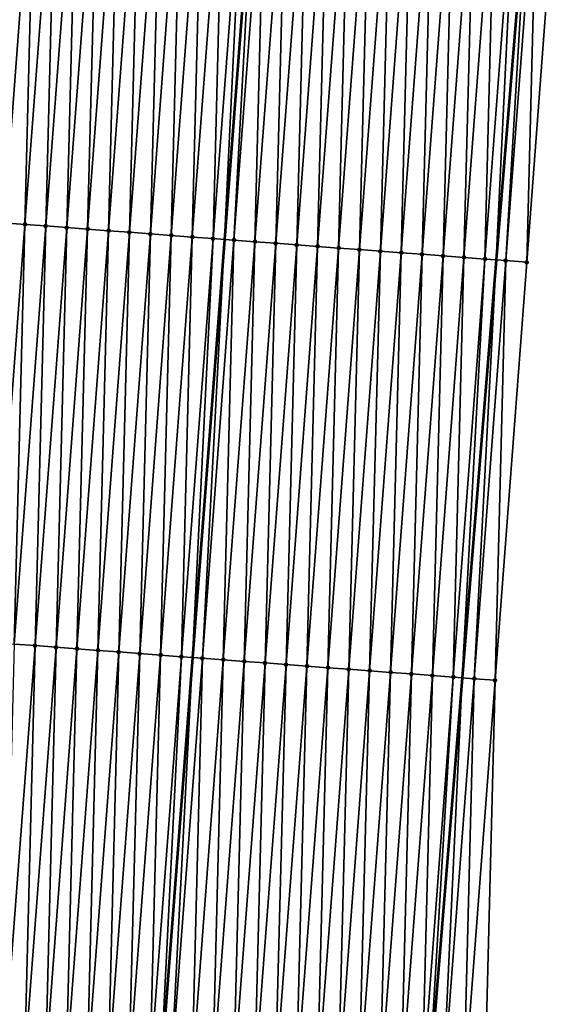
# Model space of a CAD drawing. Header units: feet. Extents: x 2017424 to 2024169, y 808042 to 818730.
# Tile 53 of 256: x 2023540 to 2023566, y 809729 to 809776. Entities that reach past the tile are written whole.
import ezdxf

# ---------------------------------------------------------------- set-up
doc = ezdxf.new("R2010")
doc.units = ezdxf.units.FT
doc.header["$MEASUREMENT"] = 0
for name, color, linetype, lineweight in [('EP_Travel Lane', 172, 'Continuous', 53), ('NB-Road Shots', 141, 'Continuous', 100), ('NB-Road X-Section', 40, 'Continuous', 13), ('STRIPING', 60, 'Continuous', 53)]:
    doc.layers.add(name, color=color, linetype=linetype, lineweight=lineweight)
doc.layers.add('I-77-MM15-17_NB-Surface-BORDER', color=7, linetype='Continuous')
doc.layers.add('I-77-MM15-17_NB-Surface-TIN', color=7, linetype='Continuous')

msp = doc.modelspace()

# ---------------------------------------------------------------- linework, layer by layer
at = {"layer": 'EP_Travel Lane'}
msp.add_polyline3d([(2023564.344225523, 809784.0754850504, 273.449519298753), (2023562.720081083, 809764.1437039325, 273.1328310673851), (2023561.095933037, 809744.211878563, 272.8191086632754), (2023559.471779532, 809724.2799861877, 272.5098920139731), (2023557.847599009, 809704.347762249, 272.2228738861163), (2023556.223407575, 809684.41540441, 271.9448517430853), (2023554.599200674, 809664.482856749, 271.6795406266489), (2023552.974987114, 809644.5502273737, 271.4197278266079), (2023551.416953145, 809624.6386249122, 271.1342594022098), (2023549.895778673, 809604.6987121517, 270.8381818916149), (2023548.374605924, 809584.7588219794, 270.5406711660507), (2023546.853460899, 809564.8192952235, 270.2200974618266), (2023545.332341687, 809544.8801068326, 269.8780512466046), (2023543.811232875, 809524.9410547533, 269.5273546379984)], dxfattribs=at)
at = {"layer": 'I-77-MM15-17_NB-Surface-BORDER', "color": 3, "linetype": 'Continuous', "lineweight": -3}
msp.add_polyline3d([(2023565.676787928, 809783.975177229, 273.4215958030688), (2023564.169498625, 809764.0345633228, 273.1048966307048), (2023562.662212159, 809744.0939869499, 272.785682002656), (2023562.15209215, 809724.0781837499, 272.4566293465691), (2023561.641948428, 809704.0620668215, 272.1485670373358), (2023560.134624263, 809684.1209917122, 271.8627778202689), (2023558.627287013, 809664.179743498, 271.5885714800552), (2023557.119951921, 809644.238523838, 271.3124764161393), (2023555.629185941, 809624.3269966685, 271.013535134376), (2023554.144733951, 809604.3843123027, 270.7198639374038), (2023552.66028692, 809584.441694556, 270.4219659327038), (2023549.181318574, 809564.6470126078, 270.157399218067), (2023547.696918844, 809544.7050303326, 269.8191792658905), (2023546.212537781, 809524.7632988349, 269.4650470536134)], dxfattribs=at)
at = {"layer": 'I-77-MM15-17_NB-Surface-TIN', "color": 128, "linetype": 'Continuous', "lineweight": -3}
for points in [[(2023539.239971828, 809765.9104008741, 273.6750808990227), (2023540.747276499, 809785.8512180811, 273.9781583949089), (2023539.761504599, 809785.9255690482, 273.9889820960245)], [(2023539.239971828, 809765.9104008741, 273.6750808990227), (2023540.237153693, 809765.8353778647, 273.651570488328), (2023540.747276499, 809785.8512180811, 273.9781583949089)], [(2023540.237153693, 809765.8353778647, 273.651570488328), (2023541.744453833, 809785.7761351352, 273.9586639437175), (2023540.747276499, 809785.8512180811, 273.9781583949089)], [(2023540.237153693, 809765.8353778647, 273.651570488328), (2023541.23433409, 809765.7603354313, 273.6293615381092), (2023541.744453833, 809785.7761351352, 273.9586639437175)], [(2023541.23433409, 809765.7603354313, 273.6293615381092), (2023542.741632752, 809785.7010731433, 273.9377654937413), (2023541.744453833, 809785.7761351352, 273.9586639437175)], [(2023541.23433409, 809765.7603354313, 273.6293615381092), (2023542.231512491, 809765.6852666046, 273.6089210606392), (2023542.741632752, 809785.7010731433, 273.9377654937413)], [(2023542.231512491, 809765.6852666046, 273.6089210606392), (2023543.738809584, 809785.6259835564, 273.918716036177), (2023542.741632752, 809785.7010731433, 273.9377654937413)], [(2023542.231512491, 809765.6852666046, 273.6089210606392), (2023543.228689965, 809765.6101854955, 273.5893035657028), (2023543.738809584, 809785.6259835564, 273.918716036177)], [(2023543.228689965, 809765.6101854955, 273.5893035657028), (2023544.735985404, 809785.5508805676, 273.9005645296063), (2023543.738809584, 809785.6259835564, 273.918716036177)], [(2023543.228689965, 809765.6101854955, 273.5893035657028), (2023544.225869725, 809765.5351346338, 273.5676593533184), (2023544.735985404, 809785.5508805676, 273.9005645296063)], [(2023544.225869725, 809765.5351346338, 273.5676593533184), (2023545.733163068, 809785.475801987, 273.8807776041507), (2023544.735985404, 809785.5508805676, 273.9005645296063)], [(2023544.225869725, 809765.5351346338, 273.5676593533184), (2023545.22305072, 809765.4601001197, 273.5449198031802), (2023545.733163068, 809785.475801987, 273.8807776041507)], [(2023545.22305072, 809765.4601001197, 273.5449198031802), (2023546.730342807, 809785.4007508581, 273.8591512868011), (2023545.733163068, 809785.475801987, 273.8807776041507)], [(2023545.22305072, 809765.4601001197, 273.5449198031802), (2023546.220233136, 809765.3850843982, 273.5209210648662), (2023546.730342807, 809785.4007508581, 273.8591512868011)], [(2023546.220233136, 809765.3850843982, 273.5209210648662), (2023547.727524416, 809785.3257244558, 273.8358681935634), (2023546.730342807, 809785.4007508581, 273.8591512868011)], [(2023546.220233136, 809765.3850843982, 273.5209210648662), (2023547.217413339, 809765.3100394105, 273.4988832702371), (2023547.727524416, 809785.3257244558, 273.8358681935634)], [(2023547.217413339, 809765.3100394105, 273.4988832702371), (2023548.724705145, 809785.2506864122, 273.8133651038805), (2023547.727524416, 809785.3257244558, 273.8358681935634)], [(2023547.217413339, 809765.3100394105, 273.4988832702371), (2023548.214589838, 809765.2349454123, 273.4801293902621), (2023548.724705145, 809785.2506864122, 273.8133651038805)], [(2023548.214589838, 809765.2349454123, 273.4801293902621), (2023549.721886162, 809785.1756521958, 273.7906055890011), (2023548.724705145, 809785.2506864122, 273.8133651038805)], [(2023548.214589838, 809765.2349454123, 273.4801293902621), (2023549.211765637, 809765.1598421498, 273.4619962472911), (2023549.721886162, 809785.1756521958, 273.7906055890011)], [(2023549.211765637, 809765.1598421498, 273.4619962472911), (2023550.719067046, 809785.1006162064, 273.7679648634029), (2023549.721886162, 809785.1756521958, 273.7906055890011)], [(2023549.211765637, 809765.1598421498, 273.4619962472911), (2023549.757620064, 809765.1187661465, 273.4497015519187), (2023550.719067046, 809785.1006162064, 273.7679648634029)], [(2023550.719067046, 809785.1006162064, 273.7679648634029), (2023549.757620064, 809765.1187661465, 273.4497015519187), (2023551.281365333, 809785.0583268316, 273.7536979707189)], [(2023550.208946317, 809765.0848034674, 273.4395359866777), (2023551.281365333, 809785.0583268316, 273.7536979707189), (2023549.757620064, 809765.1187661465, 273.4497015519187)], [(2023550.208946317, 809765.0848034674, 273.4395359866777), (2023551.716250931, 809785.0256199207, 273.7426638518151), (2023551.281365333, 809785.0583268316, 273.7536979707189)], [(2023550.208946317, 809765.0848034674, 273.4395359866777), (2023551.206129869, 809765.0098027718, 273.4145304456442), (2023551.716250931, 809785.0256199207, 273.7426638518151)], [(2023551.206129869, 809765.0098027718, 273.4145304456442), (2023552.713434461, 809784.9506189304, 273.7176780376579), (2023551.716250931, 809785.0256199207, 273.7426638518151)], [(2023551.206129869, 809765.0098027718, 273.4145304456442), (2023552.203313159, 809764.9347986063, 273.3897574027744), (2023552.713434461, 809784.9506189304, 273.7176780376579)], [(2023552.203313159, 809764.9347986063, 273.3897574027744), (2023553.710617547, 809784.8756120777, 273.6930850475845), (2023552.713434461, 809784.9506189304, 273.7176780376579)], [(2023552.203313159, 809764.9347986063, 273.3897574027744), (2023553.200494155, 809764.8597641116, 273.3670165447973), (2023553.710617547, 809784.8756120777, 273.6930850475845)], [(2023553.200494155, 809764.8597641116, 273.3670165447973), (2023554.707798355, 809784.8005750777, 273.6705120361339), (2023553.710617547, 809784.8756120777, 273.6930850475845)], [(2023553.200494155, 809764.8597641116, 273.3670165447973), (2023554.197674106, 809764.7847157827, 273.3452026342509), (2023554.707798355, 809784.8005750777, 273.6705120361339)], [(2023554.197674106, 809764.7847157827, 273.3452026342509), (2023555.704979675, 809784.72554486, 273.6474845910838), (2023554.707798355, 809784.8005750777, 273.6705120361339)], [(2023554.197674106, 809764.7847157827, 273.3452026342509), (2023555.194854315, 809764.709670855, 273.3231608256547), (2023555.704979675, 809784.72554486, 273.6474845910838)], [(2023555.194854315, 809764.709670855, 273.3231608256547), (2023556.70215921, 809784.6504910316, 273.626039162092), (2023555.704979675, 809784.72554486, 273.6474845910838)], [(2023555.194854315, 809764.709670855, 273.3231608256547), (2023556.192035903, 809764.6346441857, 273.2998956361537), (2023556.70215921, 809784.6504910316, 273.626039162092)], [(2023556.192035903, 809764.6346441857, 273.2998956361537), (2023557.699338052, 809784.5754280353, 273.6052080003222), (2023556.70215921, 809784.6504910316, 273.626039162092)], [(2023556.192035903, 809764.6346441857, 273.2998956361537), (2023557.189218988, 809764.5596373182, 273.2753036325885), (2023557.699338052, 809784.5754280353, 273.6052080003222)], [(2023557.189218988, 809764.5596373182, 273.2753036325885), (2023558.696520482, 809784.5004124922, 273.581197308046), (2023557.699338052, 809784.5754280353, 273.6052080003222)], [(2023557.189218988, 809764.5596373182, 273.2753036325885), (2023558.186403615, 809764.4846508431, 273.2493452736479), (2023558.696520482, 809784.5004124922, 273.581197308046)], [(2023558.186403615, 809764.4846508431, 273.2493452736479), (2023559.693705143, 809784.4254264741, 273.5552083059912), (2023558.696520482, 809784.5004124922, 273.581197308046)], [(2023558.186403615, 809764.4846508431, 273.2493452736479), (2023559.183589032, 809764.4096748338, 273.2226856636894), (2023559.693705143, 809784.4254264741, 273.5552083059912)], [(2023559.183589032, 809764.4096748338, 273.2226856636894), (2023560.690887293, 809784.3504072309, 273.5314455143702), (2023559.693705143, 809784.4254264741, 273.5552083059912)], [(2023559.183589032, 809764.4096748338, 273.2226856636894), (2023560.180775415, 809764.3347115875, 273.1951708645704), (2023560.690887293, 809784.3504072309, 273.5314455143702)], [(2023560.180775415, 809764.3347115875, 273.1951708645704), (2023561.688068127, 809784.2753705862, 273.5088487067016), (2023560.690887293, 809784.3504072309, 273.5314455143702)], [(2023560.180775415, 809764.3347115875, 273.1951708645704), (2023561.177960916, 809764.2597366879, 273.168436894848), (2023561.688068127, 809784.2753705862, 273.5088487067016)], [(2023561.177960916, 809764.2597366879, 273.168436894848), (2023562.685249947, 809784.2003469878, 273.4853777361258), (2023561.688068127, 809784.2753705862, 273.5088487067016)], [(2023561.177960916, 809764.2597366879, 273.168436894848), (2023562.175143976, 809764.1847294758, 273.1438679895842), (2023562.685249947, 809784.2003469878, 273.4853777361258)], [(2023562.175143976, 809764.1847294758, 273.1438679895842), (2023563.682429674, 809784.12529569, 273.4637627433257), (2023562.685249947, 809784.2003469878, 273.4853777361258)], [(2023562.175143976, 809764.1847294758, 273.1438679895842), (2023562.720081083, 809764.1437039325, 273.1328310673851), (2023563.682429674, 809784.12529569, 273.4637627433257)], [(2023563.682429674, 809784.12529569, 273.4637627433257), (2023562.720081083, 809764.1437039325, 273.1328310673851), (2023564.344225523, 809784.0754850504, 273.449519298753)], [(2023563.172322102, 809764.1096570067, 273.1236715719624), (2023564.344225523, 809784.0754850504, 273.449519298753), (2023562.720081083, 809764.1437039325, 273.1328310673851)], [(2023563.172322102, 809764.1096570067, 273.1236715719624), (2023564.679609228, 809784.0502421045, 273.4423010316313), (2023564.344225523, 809784.0754850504, 273.449519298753)], [(2023563.172322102, 809764.1096570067, 273.1236715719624), (2023564.169498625, 809764.0345633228, 273.1048966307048), (2023564.679609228, 809784.0502421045, 273.4423010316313)], [(2023564.169498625, 809764.0345633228, 273.1048966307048), (2023565.676787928, 809783.975177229, 273.4215958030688), (2023564.679609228, 809784.0502421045, 273.4423010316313)], [(2023538.729861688, 809745.8947282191, 273.3372656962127), (2023540.237153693, 809765.8353778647, 273.651570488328), (2023539.239971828, 809765.9104008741, 273.6750808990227)], [(2023538.729861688, 809745.8947282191, 273.3372656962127), (2023539.727042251, 809745.8196879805, 273.3149097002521), (2023540.237153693, 809765.8353778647, 273.651570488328)], [(2023539.727042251, 809745.8196879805, 273.3149097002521), (2023541.23433409, 809765.7603354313, 273.6293615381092), (2023540.237153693, 809765.8353778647, 273.651570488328)], [(2023539.727042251, 809745.8196879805, 273.3149097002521), (2023540.724216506, 809745.744564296, 273.298144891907), (2023541.23433409, 809765.7603354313, 273.6293615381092)], [(2023540.724216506, 809745.744564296, 273.298144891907), (2023542.231512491, 809765.6852666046, 273.6089210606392), (2023541.23433409, 809765.7603354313, 273.6293615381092)], [(2023540.724216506, 809745.744564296, 273.298144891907), (2023541.721391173, 809745.669446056, 273.2810153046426), (2023542.231512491, 809765.6852666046, 273.6089210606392)], [(2023541.721391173, 809745.669446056, 273.2810153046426), (2023543.228689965, 809765.6101854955, 273.5893035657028), (2023542.231512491, 809765.6852666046, 273.6089210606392)], [(2023541.721391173, 809745.669446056, 273.2810153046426), (2023542.718570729, 809745.5943925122, 273.259550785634), (2023543.228689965, 809765.6101854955, 273.5893035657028)], [(2023542.718570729, 809745.5943925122, 273.259550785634), (2023544.225869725, 809765.5351346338, 273.5676593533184), (2023543.228689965, 809765.6101854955, 273.5893035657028)], [(2023542.718570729, 809745.5943925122, 273.259550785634), (2023543.715753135, 809745.5193766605, 273.2355607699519), (2023544.225869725, 809765.5351346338, 273.5676593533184)], [(2023543.715753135, 809745.5193766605, 273.2355607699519), (2023545.22305072, 809765.4601001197, 273.5449198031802), (2023544.225869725, 809765.5351346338, 273.5676593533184)], [(2023543.715753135, 809745.5193766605, 273.2355607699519), (2023544.712936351, 809745.4443715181, 273.2108531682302), (2023545.22305072, 809765.4601001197, 273.5449198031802)], [(2023544.712936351, 809745.4443715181, 273.2108531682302), (2023546.220233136, 809765.3850843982, 273.5209210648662), (2023545.22305072, 809765.4601001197, 273.5449198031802)], [(2023544.712936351, 809745.4443715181, 273.2108531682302), (2023545.710118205, 809745.3693483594, 273.1873527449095), (2023546.220233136, 809765.3850843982, 273.5209210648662)], [(2023545.710118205, 809745.3693483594, 273.1873527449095), (2023547.217413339, 809765.3100394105, 273.4988832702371), (2023546.220233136, 809765.3850843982, 273.5209210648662)], [(2023545.710118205, 809745.3693483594, 273.1873527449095), (2023546.70729773, 809745.2942943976, 273.1659162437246), (2023547.217413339, 809765.3100394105, 273.4988832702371)], [(2023546.70729773, 809745.2942943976, 273.1659162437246), (2023548.214589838, 809765.2349454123, 273.4801293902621), (2023547.217413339, 809765.3100394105, 273.4988832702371)], [(2023546.70729773, 809745.2942943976, 273.1659162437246), (2023547.704477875, 809745.2192486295, 273.1439307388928), (2023548.214589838, 809765.2349454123, 273.4801293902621)], [(2023547.704477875, 809745.2192486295, 273.1439307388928), (2023549.211765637, 809765.1598421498, 273.4619962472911), (2023548.214589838, 809765.2349454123, 273.4801293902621)], [(2023547.704477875, 809745.2192486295, 273.1439307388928), (2023548.233891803, 809745.1794280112, 273.1307922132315), (2023549.211765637, 809765.1598421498, 273.4619962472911)], [(2023549.211765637, 809765.1598421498, 273.4619962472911), (2023548.233891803, 809745.1794280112, 273.1307922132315), (2023549.757620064, 809765.1187661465, 273.4497015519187)], [(2023548.701661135, 809745.1442440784, 273.1191835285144), (2023549.757620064, 809765.1187661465, 273.4497015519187), (2023548.233891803, 809745.1794280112, 273.1307922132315)], [(2023548.701661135, 809745.1442440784, 273.1191835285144), (2023550.208946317, 809765.0848034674, 273.4395359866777), (2023549.757620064, 809765.1187661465, 273.4497015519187)], [(2023548.701661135, 809745.1442440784, 273.1191835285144), (2023549.698847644, 809745.0692825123, 273.091556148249), (2023550.208946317, 809765.0848034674, 273.4395359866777)], [(2023549.698847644, 809745.0692825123, 273.091556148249), (2023551.206129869, 809765.0098027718, 273.4145304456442), (2023550.208946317, 809765.0848034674, 273.4395359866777)], [(2023549.698847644, 809745.0692825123, 273.091556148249), (2023550.696033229, 809744.9943087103, 273.0647486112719), (2023551.206129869, 809765.0098027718, 273.4145304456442)], [(2023550.696033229, 809744.9943087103, 273.0647486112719), (2023552.203313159, 809764.9347986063, 273.3897574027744), (2023551.206129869, 809765.0098027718, 273.4145304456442)], [(2023550.696033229, 809744.9943087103, 273.0647486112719), (2023551.69321476, 809744.9192812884, 273.0415338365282), (2023552.203313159, 809764.9347986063, 273.3897574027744)], [(2023551.69321476, 809744.9192812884, 273.0415338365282), (2023553.200494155, 809764.8597641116, 273.3670165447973), (2023552.203313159, 809764.9347986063, 273.3897574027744)], [(2023551.69321476, 809744.9192812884, 273.0415338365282), (2023552.690392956, 809744.8442097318, 273.0212762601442), (2023553.200494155, 809764.8597641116, 273.3670165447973)], [(2023552.690392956, 809744.8442097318, 273.0212762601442), (2023554.197674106, 809764.7847157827, 273.3452026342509), (2023553.200494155, 809764.8597641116, 273.3670165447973)], [(2023552.690392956, 809744.8442097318, 273.0212762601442), (2023553.687569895, 809744.769121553, 273.0021324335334), (2023554.197674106, 809764.7847157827, 273.3452026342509)], [(2023553.687569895, 809744.769121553, 273.0021324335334), (2023555.194854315, 809764.709670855, 273.3231608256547), (2023554.197674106, 809764.7847157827, 273.3452026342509)], [(2023553.687569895, 809744.769121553, 273.0021324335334), (2023554.684749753, 809744.6940719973, 272.9804007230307), (2023555.194854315, 809764.709670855, 273.3231608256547)], [(2023554.684749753, 809744.6940719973, 272.9804007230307), (2023556.192035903, 809764.6346441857, 273.2998956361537), (2023555.194854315, 809764.709670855, 273.3231608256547)], [(2023554.684749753, 809744.6940719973, 272.9804007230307), (2023555.681933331, 809744.6190716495, 272.9553718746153), (2023556.192035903, 809764.6346441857, 273.2998956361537)], [(2023555.681933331, 809744.6190716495, 272.9553718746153), (2023557.189218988, 809764.5596373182, 273.2753036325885), (2023556.192035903, 809764.6346441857, 273.2998956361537)], [(2023555.681933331, 809744.6190716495, 272.9553718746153), (2023556.679118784, 809744.5440961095, 272.928680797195), (2023557.189218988, 809764.5596373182, 273.2753036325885)], [(2023556.679118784, 809744.5440961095, 272.928680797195), (2023558.186403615, 809764.4846508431, 273.2493452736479), (2023557.189218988, 809764.5596373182, 273.2753036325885)], [(2023556.679118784, 809744.5440961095, 272.928680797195), (2023557.676304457, 809744.4691234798, 272.9017947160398), (2023558.186403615, 809764.4846508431, 273.2493452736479)], [(2023557.676304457, 809744.4691234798, 272.9017947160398), (2023559.183589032, 809764.4096748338, 273.2226856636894), (2023558.186403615, 809764.4846508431, 273.2493452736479)], [(2023557.676304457, 809744.4691234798, 272.9017947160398), (2023558.673488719, 809744.3941321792, 272.8761596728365), (2023559.183589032, 809764.4096748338, 273.2226856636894)], [(2023558.673488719, 809744.3941321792, 272.8761596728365), (2023560.180775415, 809764.3347115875, 273.1951708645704), (2023559.183589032, 809764.4096748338, 273.2226856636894)], [(2023558.673488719, 809744.3941321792, 272.8761596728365), (2023559.670672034, 809744.3191283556, 272.8513637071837), (2023560.180775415, 809764.3347115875, 273.1951708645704)], [(2023559.670672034, 809744.3191283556, 272.8513637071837), (2023561.177960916, 809764.2597366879, 273.168436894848), (2023560.180775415, 809764.3347115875, 273.1951708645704)], [(2023559.670672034, 809744.3191283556, 272.8513637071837), (2023560.667852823, 809744.2440911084, 272.8288072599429), (2023561.177960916, 809764.2597366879, 273.168436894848)], [(2023560.667852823, 809744.2440911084, 272.8288072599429), (2023562.175143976, 809764.1847294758, 273.1438679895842), (2023561.177960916, 809764.2597366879, 273.168436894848)], [(2023560.667852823, 809744.2440911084, 272.8288072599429), (2023561.095933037, 809744.211878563, 272.8191086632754), (2023562.175143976, 809764.1847294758, 273.1438679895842)], [(2023562.175143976, 809764.1847294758, 273.1438679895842), (2023561.095933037, 809744.211878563, 272.8191086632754), (2023562.720081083, 809764.1437039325, 273.1328310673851)], [(2023561.665033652, 809744.1690543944, 272.8062151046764), (2023562.720081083, 809764.1437039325, 273.1328310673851), (2023561.095933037, 809744.211878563, 272.8191086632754)], [(2023561.665033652, 809744.1690543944, 272.8062151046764), (2023563.172322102, 809764.1096570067, 273.1236715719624), (2023562.720081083, 809764.1437039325, 273.1328310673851)], [(2023561.665033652, 809744.1690543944, 272.8062151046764), (2023562.662212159, 809744.0939869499, 272.785682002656), (2023563.172322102, 809764.1096570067, 273.1236715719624)], [(2023562.662212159, 809744.0939869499, 272.785682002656), (2023564.169498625, 809764.0345633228, 273.1048966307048), (2023563.172322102, 809764.1096570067, 273.1236715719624)], [(2023539.216922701, 809725.8038908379, 272.9854368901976), (2023540.724216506, 809745.744564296, 273.298144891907), (2023539.727042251, 809745.8196879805, 273.3149097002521)], [(2023539.216922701, 809725.8038908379, 272.9854368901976), (2023540.214098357, 809725.7287856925, 272.9674305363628), (2023540.724216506, 809745.744564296, 273.298144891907)], [(2023540.214098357, 809725.7287856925, 272.9674305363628), (2023541.721391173, 809745.669446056, 273.2810153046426), (2023540.724216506, 809745.744564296, 273.298144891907)], [(2023540.214098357, 809725.7287856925, 272.9674305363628), (2023541.211278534, 809725.65374036, 272.9454164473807), (2023541.721391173, 809745.669446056, 273.2810153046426)], [(2023541.211278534, 809725.65374036, 272.9454164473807), (2023542.718570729, 809745.5943925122, 273.259550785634), (2023541.721391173, 809745.669446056, 273.2810153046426)], [(2023541.211278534, 809725.65374036, 272.9454164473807), (2023542.208457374, 809725.5786773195, 272.9245888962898), (2023542.718570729, 809745.5943925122, 273.259550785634)], [(2023542.208457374, 809725.5786773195, 272.9245888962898), (2023543.715753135, 809745.5193766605, 273.2355607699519), (2023542.718570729, 809745.5943925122, 273.259550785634)], [(2023542.208457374, 809725.5786773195, 272.9245888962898), (2023543.205645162, 809725.5037326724, 272.8958284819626), (2023543.715753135, 809745.5193766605, 273.2355607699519)], [(2023543.205645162, 809725.5037326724, 272.8958284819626), (2023544.712936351, 809745.4443715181, 273.2108531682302), (2023543.715753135, 809745.5193766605, 273.2355607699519)], [(2023543.205645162, 809725.5037326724, 272.8958284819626), (2023544.202828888, 809725.4287342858, 272.8706688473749), (2023544.712936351, 809745.4443715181, 273.2108531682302)], [(2023544.202828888, 809725.4287342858, 272.8706688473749), (2023545.710118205, 809745.3693483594, 273.1873527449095), (2023544.712936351, 809745.4443715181, 273.2108531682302)], [(2023544.202828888, 809725.4287342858, 272.8706688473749), (2023545.200008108, 809725.3536762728, 272.8495044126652), (2023545.710118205, 809745.3693483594, 273.1873527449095)], [(2023545.200008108, 809725.3536762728, 272.8495044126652), (2023546.70729773, 809745.2942943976, 273.1659162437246), (2023545.710118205, 809745.3693483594, 273.1873527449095)], [(2023545.200008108, 809725.3536762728, 272.8495044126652), (2023546.197185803, 809725.2785981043, 272.8296904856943), (2023546.70729773, 809745.2942943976, 273.1659162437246)], [(2023546.197185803, 809725.2785981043, 272.8296904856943), (2023547.704477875, 809745.2192486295, 273.1439307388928), (2023546.70729773, 809745.2942943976, 273.1659162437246)], [(2023546.197185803, 809725.2785981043, 272.8296904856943), (2023546.710157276, 809725.2400078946, 272.8173823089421), (2023547.704477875, 809745.2192486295, 273.1439307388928)], [(2023547.704477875, 809745.2192486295, 273.1439307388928), (2023546.710157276, 809725.2400078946, 272.8173823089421), (2023548.233891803, 809745.1794280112, 273.1307922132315)], [(2023547.194368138, 809725.2035813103, 272.8057642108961), (2023548.233891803, 809745.1794280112, 273.1307922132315), (2023546.710157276, 809725.2400078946, 272.8173823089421)], [(2023547.194368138, 809725.2035813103, 272.8057642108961), (2023548.701661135, 809745.1442440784, 273.1191835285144), (2023548.233891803, 809745.1794280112, 273.1307922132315)], [(2023547.194368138, 809725.2035813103, 272.8057642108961), (2023548.191552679, 809725.1285937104, 272.779881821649), (2023548.701661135, 809745.1442440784, 273.1191835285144)], [(2023548.191552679, 809725.1285937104, 272.779881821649), (2023549.698847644, 809745.0692825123, 273.091556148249), (2023548.701661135, 809745.1442440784, 273.1191835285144)], [(2023548.191552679, 809725.1285937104, 272.779881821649), (2023549.188736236, 809725.0535930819, 272.7548724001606), (2023549.698847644, 809745.0692825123, 273.091556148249)], [(2023549.188736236, 809725.0535930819, 272.7548724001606), (2023550.696033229, 809744.9943087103, 273.0647486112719), (2023549.698847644, 809745.0692825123, 273.091556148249)], [(2023549.188736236, 809725.0535930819, 272.7548724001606), (2023550.185920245, 809724.978598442, 272.7294617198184), (2023550.696033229, 809744.9943087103, 273.0647486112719)], [(2023550.185920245, 809724.978598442, 272.7294617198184), (2023551.69321476, 809744.9192812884, 273.0415338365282), (2023550.696033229, 809744.9943087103, 273.0647486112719)], [(2023550.185920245, 809724.978598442, 272.7294617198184), (2023551.183100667, 809724.9035563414, 272.7072310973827), (2023551.69321476, 809744.9192812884, 273.0415338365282)], [(2023551.183100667, 809724.9035563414, 272.7072310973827), (2023552.690392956, 809744.8442097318, 273.0212762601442), (2023551.69321476, 809744.9192812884, 273.0415338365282)], [(2023551.183100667, 809724.9035563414, 272.7072310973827), (2023552.180277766, 809724.8284702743, 272.6879463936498), (2023552.690392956, 809744.8442097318, 273.0212762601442)], [(2023552.180277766, 809724.8284702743, 272.6879463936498), (2023553.687569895, 809744.769121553, 273.0021324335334), (2023552.690392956, 809744.8442097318, 273.0212762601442)], [(2023552.180277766, 809724.8284702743, 272.6879463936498), (2023553.177457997, 809724.7534256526, 272.6658847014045), (2023553.687569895, 809744.769121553, 273.0021324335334)], [(2023553.177457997, 809724.7534256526, 272.6658847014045), (2023554.684749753, 809744.6940719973, 272.9804007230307), (2023553.687569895, 809744.769121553, 273.0021324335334)], [(2023553.177457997, 809724.7534256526, 272.6658847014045), (2023554.174643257, 809724.6784475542, 272.6393656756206), (2023554.684749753, 809744.6940719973, 272.9804007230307)], [(2023554.174643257, 809724.6784475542, 272.6393656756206), (2023555.681933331, 809744.6190716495, 272.9553718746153), (2023554.684749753, 809744.6940719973, 272.9804007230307)], [(2023554.174643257, 809724.6784475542, 272.6393656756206), (2023555.17183014, 809724.6034909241, 272.6114081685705), (2023555.681933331, 809744.6190716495, 272.9553718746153)], [(2023555.17183014, 809724.6034909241, 272.6114081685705), (2023556.679118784, 809744.5440961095, 272.928680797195), (2023555.681933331, 809744.6190716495, 272.9553718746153)], [(2023555.17183014, 809724.6034909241, 272.6114081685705), (2023556.169014, 809724.5284943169, 272.58612930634), (2023556.679118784, 809744.5440961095, 272.928680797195)], [(2023556.169014, 809724.5284943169, 272.58612930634), (2023557.676304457, 809744.4691234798, 272.9017947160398), (2023556.679118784, 809744.5440961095, 272.928680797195)], [(2023556.169014, 809724.5284943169, 272.58612930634), (2023557.166196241, 809724.4534762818, 272.5622861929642), (2023557.676304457, 809744.4691234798, 272.9017947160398)], [(2023557.166196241, 809724.4534762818, 272.5622861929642), (2023558.673488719, 809744.3941321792, 272.8761596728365), (2023557.676304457, 809744.4691234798, 272.9017947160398)], [(2023557.166196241, 809724.4534762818, 272.5622861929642), (2023558.163379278, 809724.378468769, 272.5377380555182), (2023558.673488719, 809744.3941321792, 272.8761596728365)], [(2023558.163379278, 809724.378468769, 272.5377380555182), (2023559.670672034, 809744.3191283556, 272.8513637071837), (2023558.673488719, 809744.3941321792, 272.8761596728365)], [(2023558.163379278, 809724.378468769, 272.5377380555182), (2023559.16055928, 809724.3034211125, 272.5158797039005), (2023559.670672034, 809744.3191283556, 272.8513637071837)], [(2023559.16055928, 809724.3034211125, 272.5158797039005), (2023560.667852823, 809744.2440911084, 272.8288072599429), (2023559.670672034, 809744.3191283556, 272.8513637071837)], [(2023559.16055928, 809724.3034211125, 272.5158797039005), (2023559.471779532, 809724.2799861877, 272.5098920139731), (2023560.667852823, 809744.2440911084, 272.8288072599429)], [(2023560.667852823, 809744.2440911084, 272.8288072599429), (2023559.471779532, 809724.2799861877, 272.5098920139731), (2023561.095933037, 809744.211878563, 272.8191086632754)], [(2023560.157736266, 809724.2283335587, 272.4966946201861), (2023561.095933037, 809744.211878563, 272.8191086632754), (2023559.471779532, 809724.2799861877, 272.5098920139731)], [(2023560.157736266, 809724.2283335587, 272.4966946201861), (2023561.665033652, 809744.1690543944, 272.8062151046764), (2023561.095933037, 809744.211878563, 272.8191086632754)], [(2023560.157736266, 809724.2283335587, 272.4966946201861), (2023561.154912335, 809724.1532338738, 272.4783223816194), (2023561.665033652, 809744.1690543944, 272.8062151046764)], [(2023561.154912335, 809724.1532338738, 272.4783223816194), (2023562.662212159, 809744.0939869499, 272.785682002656), (2023561.665033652, 809744.1690543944, 272.8062151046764)], [(2023561.154912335, 809724.1532338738, 272.4783223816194), (2023562.15209215, 809724.0781837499, 272.4566293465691), (2023562.662212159, 809744.0939869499, 272.785682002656)]]:
    msp.add_3dface(points, dxfattribs=at)
at = {"layer": 'NB-Road Shots', "lineweight": 100}
for p in [(2023540.237153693, 809765.8353778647, 273.651570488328), (2023541.23433409, 809765.7603354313, 273.6293615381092), (2023542.231512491, 809765.6852666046, 273.6089210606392), (2023543.228689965, 809765.6101854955, 273.5893035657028), (2023544.225869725, 809765.5351346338, 273.5676593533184), (2023545.22305072, 809765.4601001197, 273.5449198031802), (2023546.220233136, 809765.3850843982, 273.5209210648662), (2023547.217413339, 809765.3100394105, 273.4988832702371), (2023548.214589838, 809765.2349454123, 273.4801293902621), (2023549.211765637, 809765.1598421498, 273.4619962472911), (2023550.208946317, 809765.0848034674, 273.4395359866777), (2023551.206129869, 809765.0098027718, 273.4145304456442), (2023552.203313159, 809764.9347986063, 273.3897574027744), (2023553.200494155, 809764.8597641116, 273.3670165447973), (2023554.197674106, 809764.7847157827, 273.3452026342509), (2023555.194854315, 809764.709670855, 273.3231608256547), (2023556.192035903, 809764.6346441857, 273.2998956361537), (2023557.189218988, 809764.5596373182, 273.2753036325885), (2023558.186403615, 809764.4846508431, 273.2493452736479), (2023559.183589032, 809764.4096748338, 273.2226856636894), (2023560.180775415, 809764.3347115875, 273.1951708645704), (2023561.177960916, 809764.2597366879, 273.168436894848), (2023562.175143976, 809764.1847294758, 273.1438679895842), (2023563.172322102, 809764.1096570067, 273.1236715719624), (2023564.169498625, 809764.0345633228, 273.1048966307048), (2023540.724216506, 809745.744564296, 273.298144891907), (2023541.721391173, 809745.669446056, 273.2810153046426), (2023542.718570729, 809745.5943925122, 273.259550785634), (2023543.715753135, 809745.5193766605, 273.2355607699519), (2023544.712936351, 809745.4443715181, 273.2108531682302), (2023545.710118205, 809745.3693483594, 273.1873527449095), (2023546.70729773, 809745.2942943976, 273.1659162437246), (2023547.704477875, 809745.2192486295, 273.1439307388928), (2023548.701661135, 809745.1442440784, 273.1191835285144), (2023549.698847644, 809745.0692825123, 273.091556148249), (2023550.696033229, 809744.9943087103, 273.0647486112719), (2023551.69321476, 809744.9192812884, 273.0415338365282), (2023552.690392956, 809744.8442097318, 273.0212762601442), (2023553.687569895, 809744.769121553, 273.0021324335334), (2023554.684749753, 809744.6940719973, 272.9804007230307), (2023555.681933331, 809744.6190716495, 272.9553718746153), (2023556.679118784, 809744.5440961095, 272.928680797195), (2023557.676304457, 809744.4691234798, 272.9017947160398), (2023558.673488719, 809744.3941321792, 272.8761596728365), (2023559.670672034, 809744.3191283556, 272.8513637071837), (2023560.667852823, 809744.2440911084, 272.8288072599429), (2023561.665033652, 809744.1690543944, 272.8062151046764), (2023562.662212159, 809744.0939869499, 272.785682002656)]:
    msp.add_point(p, dxfattribs=at)
at = {"layer": 'NB-Road X-Section', "extrusion": (0.07536544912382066, 0.9970436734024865, 0.01496537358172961), "elevation": 959881.0171921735, "flags": 128}
msp.add_lwpolyline([(-1956772.75681125, -14093.45140968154), (-1956771.756811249, -14093.43263263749), (-1956770.756811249, -14093.41243395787), (-1956769.756811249, -14093.38786230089), (-1956768.756811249, -14093.36112533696), (-1956767.756811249, -14093.33360745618), (-1956766.756811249, -14093.30694486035), (-1956765.756811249, -14093.28098359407), (-1956764.756811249, -14093.2563888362), (-1956763.75681125, -14093.233121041), (-1956762.756811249, -14093.21107676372), (-1956761.756811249, -14093.18926041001), (-1956760.756811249, -14093.16651700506), (-1956759.756811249, -14093.14174118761), (-1956758.756811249, -14093.11673284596), (-1956757.756811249, -14093.09427006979), (-1956756.756811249, -14093.07613489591), (-1956755.756811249, -14093.0573789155), (-1956754.756811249, -14093.03533865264), (-1956753.756811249, -14093.01133722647), (-1956752.75681125, -14092.98859512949), (-1956751.756811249, -14092.96694849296), (-1956750.756811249, -14092.94732880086), (-1956749.75681125, -14092.92688603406), (-1956748.756811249, -14092.90467459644), (-1956747.756811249, -14092.88116155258), (-1956746.756811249, -14092.86494581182), (-1956746.567094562, -14092.86390808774), (-1956746.567094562, -14092.86390808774), (-1956746.300618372, -14092.86443768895), (-1956745.756811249, -14092.87075585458), (-1956744.75681125, -14092.89612232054), (-1956743.756811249, -14092.92286786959), (-1956742.756811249, -14092.94694387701), (-1956741.756811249, -14092.96945277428), (-1956740.756811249, -14092.98891139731), (-1956739.75681125, -14093.01052591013), (-1956738.756811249, -14093.03895475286), (-1956737.756811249, -14093.06728805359), (-1956736.756811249, -14093.08743619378), (-1956735.756811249, -14093.10670134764), (-1956734.756811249, -14093.13321019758), (-1956733.756811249, -14093.16931176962), (-1956732.756811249, -14093.20898534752), (-1956731.756811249, -14093.2427047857), (-1956730.756811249, -14093.27358252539), (-1956730.404904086, -14093.28479857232)], dxfattribs=at)
at = {"layer": 'NB-Road X-Section', "extrusion": (0.07536544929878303, 0.9970436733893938, 0.01496537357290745), "elevation": 959861.0175356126, "flags": 128}
msp.add_lwpolyline([(-1956772.756642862, -14093.47131573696), (-1956771.756642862, -14093.45078033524), (-1956770.756642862, -14093.42818564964), (-1956769.756642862, -14093.40562667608), (-1956768.756642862, -14093.38082793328), (-1956767.756642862, -14093.35519001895), (-1956766.756642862, -14093.32830092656), (-1956765.756642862, -14093.30160685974), (-1956764.756642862, -14093.27657520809), (-1956763.756642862, -14093.25484106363), (-1956762.756642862, -14093.23569509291), (-1956761.756642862, -14093.21543524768), (-1956760.756642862, -14093.19221787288), (-1956759.756642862, -14093.16540733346), (-1956758.756642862, -14093.13777685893), (-1956757.756642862, -14093.11302687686), (-1956756.756642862, -14093.09103890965), (-1956755.756642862, -14093.06960000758), (-1956754.756642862, -14093.04609695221), (-1956753.756642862, -14093.02138658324), (-1956752.756642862, -14092.99739388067), (-1956751.756642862, -14092.97592695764), (-1956750.756642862, -14092.95879545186), (-1956749.756642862, -14092.94202876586), (-1956748.756642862, -14092.91967026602), (-1956747.756642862, -14092.89248605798), (-1956746.756642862, -14092.87365398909), (-1956746.632184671, -14092.87305986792), (-1956746.530565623, -14092.87284101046), (-1956746.124565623, -14092.87462595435), (-1956745.756642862, -14092.87953390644), (-1956744.756642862, -14092.90277179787), (-1956743.756642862, -14092.92872524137), (-1956742.756642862, -14092.9535441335), (-1956741.756642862, -14092.97616389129), (-1956740.756642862, -14092.99426475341), (-1956739.756642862, -14093.01590942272), (-1956738.756642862, -14093.04032124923), (-1956737.756642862, -14093.0643677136), (-1956736.756642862, -14093.08914535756), (-1956735.756642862, -14093.11195473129), (-1956734.756642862, -14093.14041707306), (-1956733.756642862, -14093.18099996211), (-1956732.756642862, -14093.22046112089), (-1956731.756642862, -14093.25644029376), (-1956730.756642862, -14093.29076413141), (-1956729.756642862, -14093.31926469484), (-1956729.755327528, -14093.31929947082)], dxfattribs=at)
at = {"layer": 'STRIPING'}
msp.add_polyline3d([(2023551.281365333, 809785.0583268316, 273.7536979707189), (2023549.757620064, 809765.1187661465, 273.4497015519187), (2023548.233891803, 809745.1794280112, 273.1307922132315), (2023546.710157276, 809725.2400078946, 272.8173823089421), (2023545.186418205, 809705.3005283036, 272.5079460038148), (2023543.66264318, 809685.3605782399, 272.2300438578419), (2023542.13886328, 809665.4205643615, 271.9564120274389), (2023540.615065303, 809645.4803139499, 271.6986387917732), (2023539.107636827, 809625.550297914, 271.4234071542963), (2023537.608762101, 809605.6089475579, 271.1133016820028), (2023536.109885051, 809585.6675663, 270.8051571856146), (2023534.611022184, 809565.7263737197, 270.4850399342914), (2023533.112183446, 809545.7855021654, 270.1445520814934), (2023531.613350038, 809525.8447015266, 269.7995642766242)], dxfattribs=at)

doc.saveas('drawing.dxf')
